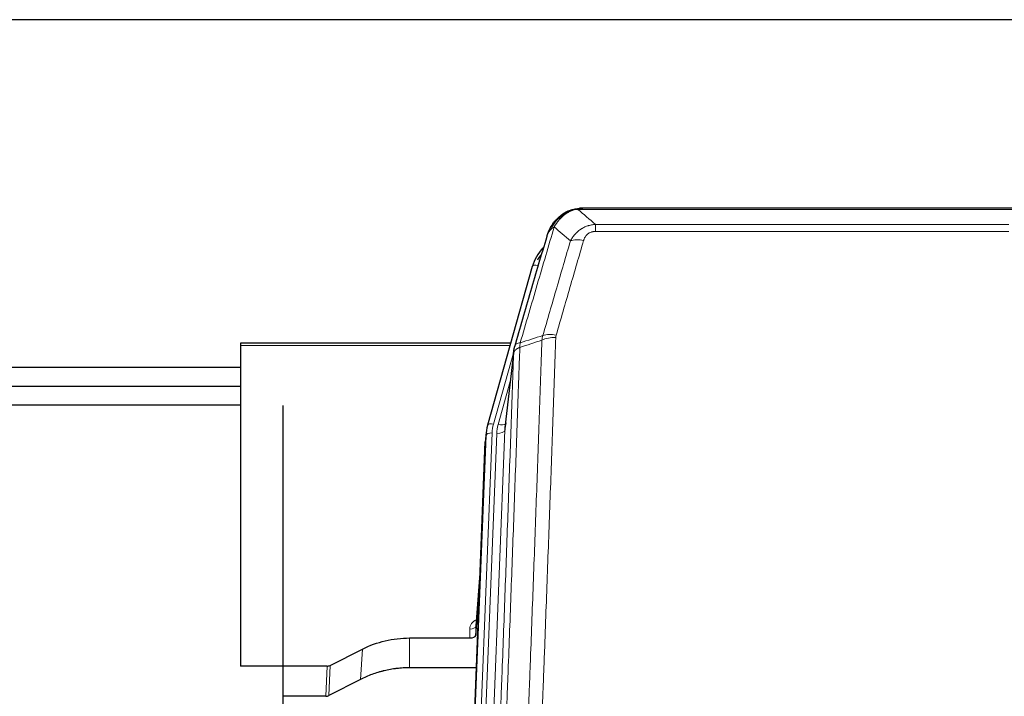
# Model space of a CAD drawing. Header units: inches. Extents: x 0 to 23760, y -13 to 16800.
# Tile 22 of 214: x 3741 to 4230, y 8030 to 8367. Entities that reach past the tile are written whole.
import ezdxf

# ---------------------------------------------------------------- set-up
doc = ezdxf.new("R2010")
doc.units = ezdxf.units.IN
doc.layers.add('254', color=7, linetype='Continuous', true_color=0xffffff)

msp = doc.modelspace()

# ---------------------------------------------------------------- linework, layer by layer
at = {"layer": '254', "color": 2, "linetype": 'Continuous', "lineweight": 25}
for p, q in [((5023.369, 8366.692), (3648.369, 8366.692)), ((4013.867, 8271.589), (4013.767, 8271.561)), ((4238.93, 8273.066), (4020.809, 8273.066)), ((3995.816, 8243.974), (3973.642, 8165.088)), ((3850.869, 8205.803), (3850.869, 8204.773)), ((3985.089, 8205.803), (3850.869, 8205.803)), ((3850.869, 8204.773), (3850.869, 8045.293)), ((3986.678, 8202.287), (3982.262, 8163.768)), ((3850.881, 8193.73), (3648.369, 8193.73)), ((3850.881, 8184.312), (3648.369, 8184.312)), ((3850.868, 8174.999), (3659.231, 8174.999)), ((3872.104, 7852.552), (3872.104, 8174.886)), ((3972.961, 8161.625), (3972.587, 8158.367)), ((3973.642, 8165.088), (3973.623, 8164.991)), ((3959.761, 7834.076), (3972.465, 8156.782)), ((3969.974, 8093.51), (3967.767, 8065.311)), ((3967.771, 8060.555), (3969.593, 8083.836)), ((3967.76, 8065.131), (3967.771, 8060.555)), ((3934.869, 8059.304), (3964.772, 8059.304)), ((3895.325, 8045.644), (3911.49, 8053.818)), ((3893.827, 8045.293), (3850.869, 8045.293)), ((3968.044, 8044.495), (3934.869, 8044.495)), ((3910.434, 8038.687), (3894.755, 8030.659)), ((3893.256, 8030.302), (3872.103, 8030.302))]:
    msp.add_line(p, q, dxfattribs=at)
at = {"layer": '254', "color": 110, "linetype": 'Continuous', "lineweight": 13}
for p, q in [((4013.767, 8271.561), (4013.698, 8271.404)), ((4241.272, 8272.403), (4018.467, 8272.403)), ((4027.198, 8264.935), (4232.541, 8264.935)), ((4027.198, 8264.935), (4027.198, 8261.402)), ((4232.541, 8261.402), (4027.198, 8261.402)), ((3998.704, 8244.547), (3993.978, 8227.736)), ((3984.802, 8204.773), (3850.869, 8204.773)), ((3986.603, 8201.495), (3976.53, 8165.661)), ((3986.549, 8200.775), (3982.172, 8162.594)), ((3984.903, 8186.807), (3978.877, 8165.369)), ((3975.833, 8161.26), (3962.952, 7834.077)), ((3965.311, 7834.078), (3978.18, 8160.968)), ((3982.172, 8162.594), (3969.239, 7834.077)), ((3960.006, 7834.074), (3972.839, 8160.04)), ((3972.839, 8160.04), (3972.465, 8156.782)), ((3969.967, 8093.319), (3967.76, 8065.131)), ((3964.772, 8059.304), (3964.762, 8063.72)), ((3934.869, 8059.304), (3934.869, 8044.495)), ((3911.49, 8053.818), (3910.434, 8038.687)), ((3893.256, 8030.302), (3893.827, 8045.293)), ((3895.325, 8045.644), (3894.755, 8030.659))]:
    msp.add_line(p, q, dxfattribs=at)
for centre, major_axis, ratio, start_param, end_param in [((4021.351, 8251.18), (-9.598, 2.808), 0.562843, 4.8755761, 5.6185342), ((3998.704, 8243.162), (-2.888, 0.812), 0.4480327, 4.837666, 6.2831701), ((4007.69, 8204.297), (9.604, -2.788), 0.5442898, 1.7274916, 2.473129), ((4007.502, 8203.125), (9.994, -0.345), 0.559112, 1.5901207, 2.34753), ((3976.53, 8164.276), (-2.888, 0.812), 0.4480327, 4.837666, 6.2831701), ((3999.851, 8160.51), (24.033, -0.038), 0.8858289, 2.8989744, 3.1081259), ((3978.877, 8167.216), (-3.851, 1.082), 0.4480327, 1.6960734, 2.8915811), ((3975.833, 8159.875), (-2.998, 0.118), 0.4614673, 4.7305545, 6.248991), ((4002.198, 8160.217), (24.033, -0.038), 0.8858289, 2.8989744, 3.1081259), ((3978.18, 8162.815), (-3.997, 0.157), 0.4614673, 1.5889619, 3.1073983), ((3970.765, 8063.72), (6.003, -0.046), 0.8757409, 2.0547277, 3.1504318), ((3964.762, 8065.175), (3, 0.007), 0.4848086, 4.7112485, 6.2484184)]:
    msp.add_ellipse(centre, major_axis=major_axis, ratio=ratio, start_param=start_param, end_param=end_param, dxfattribs=at)
at = {"layer": '254', "color": 2, "linetype": 'Continuous', "lineweight": 25}
for centre, major_axis, ratio, start_param, end_param in [((4022.011, 8237.961), (27.014, -0.465), 0.8900028, 2.4723378, 2.912319), ((4022.283, 8235.997), (27.01, -0.107), 0.887218, 2.5291489, 2.6592621), ((4002.198, 8162.064), (-20.035, -0.399), 0.8846078, 6.0216334, 6.2307848), ((3999.851, 8159.125), (27.027, -0.37), 0.8864308, 2.9096812, 3.1188327), ((3964.772, 8060.598), (-3, 0), 0.4313147, 1.5706417, 3.1078116), ((3893.824, 8047.921), (3, -0.011), 0.8761328, 4.7166989, 5.239903), ((3893.255, 8032.965), (3, -0.007), 0.8874311, 4.7150805, 5.2382846)]:
    msp.add_ellipse(centre, major_axis=major_axis, ratio=ratio, start_param=start_param, end_param=end_param, dxfattribs=at)
for points, knots in [([(4007.669, 8267.194), (4007.887, 8267.428), (4008.11, 8267.657), (4008.984, 8268.507), (4009.674, 8269.088), (4010.401, 8269.614)], [0, 0, 0, 0, 0.2626999, 0.2626999, 1, 1, 1, 1]), ([(4008.655, 8267.678), (4008.841, 8267.873), (4009.03, 8268.063), (4009.802, 8268.806), (4010.412, 8269.323), (4011.681, 8270.261), (4012.341, 8270.682), (4013.242, 8271.175), (4013.47, 8271.292), (4013.698, 8271.404)], [0, 0, 0, 0, 0.125, 0.125, 0.5, 0.5, 0.875, 0.875, 1, 1, 1, 1]), ([(4013.698, 8271.404), (4014.156, 8271.627), (4014.62, 8271.827), (4016.49, 8272.528), (4017.927, 8272.834), (4019.337, 8272.923)], [0, 0, 0, 0, 0.25, 0.25, 1, 1, 1, 1]), ([(4013.867, 8271.589), (4014.445, 8271.84), (4015.033, 8272.059), (4015.714, 8272.273), (4015.801, 8272.3), (4015.889, 8272.326)], [0, 0, 0, 0, 0.8717446, 0.8717446, 1, 1, 1, 1]), ([(4021.009, 8273.063), (4020.994, 8273.064), (4020.966, 8273.064), (4020.925, 8273.065), (4020.884, 8273.065), (4020.845, 8273.066), (4020.806, 8273.066), (4020.769, 8273.066), (4020.732, 8273.065), (4020.697, 8273.065), (4020.663, 8273.064), (4020.63, 8273.064), (4020.598, 8273.063), (4020.567, 8273.062), (4020.537, 8273.061), (4020.508, 8273.06), (4020.48, 8273.059), (4020.453, 8273.058), (4020.427, 8273.057), (4020.403, 8273.056), (4020.379, 8273.055), (4020.356, 8273.054), (4020.335, 8273.053), (4020.314, 8273.051), (4020.295, 8273.05), (4020.276, 8273.049), (4020.259, 8273.048), (4020.243, 8273.047), (4020.227, 8273.046), (4020.213, 8273.045), (4020.2, 8273.044), (4020.188, 8273.043), (4020.177, 8273.042), (4020.167, 8273.042), (4020.158, 8273.041), (4020.15, 8273.04), (4020.144, 8273.04), (4020.138, 8273.039), (4020.133, 8273.039), (4020.121, 8273.038), (4020.1, 8273.036), (4020.071, 8273.034), (4020.042, 8273.031), (4020.014, 8273.028), (4019.986, 8273.025), (4019.958, 8273.023), (4019.931, 8273.02), (4019.904, 8273.017), (4019.878, 8273.014), (4019.851, 8273.01), (4019.825, 8273.007), (4019.8, 8273.004), (4019.774, 8273.001), (4019.749, 8272.997), (4019.725, 8272.994), (4019.7, 8272.99), (4019.676, 8272.987), (4019.653, 8272.983), (4019.629, 8272.979), (4019.606, 8272.975), (4019.584, 8272.972), (4019.561, 8272.968), (4019.539, 8272.964), (4019.518, 8272.96), (4019.496, 8272.956), (4019.475, 8272.952), (4019.455, 8272.948), (4019.434, 8272.944), (4019.414, 8272.94), (4019.394, 8272.936), (4019.375, 8272.932), (4019.356, 8272.928), (4019.344, 8272.925), (4019.337, 8272.923)], [0, 0, 0, 0, 0.0247661, 0.0489206, 0.0724636, 0.0953949, 0.1177147, 0.1394229, 0.1605195, 0.1810045, 0.2008779, 0.2201398, 0.23879, 0.2568287, 0.2742558, 0.2910713, 0.3072753, 0.3228676, 0.3378484, 0.3522176, 0.3659752, 0.3791212, 0.3916556, 0.4035785, 0.4148897, 0.4255894, 0.4356775, 0.445154, 0.454019, 0.4622723, 0.4699141, 0.4769443, 0.4833629, 0.48917, 0.4943654, 0.4989493, 0.5029216, 0.5062824, 0.5090316, 0.5111692, 0.5284651, 0.5456049, 0.5625886, 0.5794163, 0.5960881, 0.612604, 0.6289642, 0.6451687, 0.6612176, 0.6771111, 0.6928491, 0.7084319, 0.7238594, 0.7391318, 0.7542492, 0.7692118, 0.7840195, 0.7986726, 0.8131712, 0.8275153, 0.8417051, 0.8557408, 0.8696224, 0.8833501, 0.8969241, 0.9103445, 0.9236114, 0.936725, 0.9496856, 0.9624932, 0.975148, 0.9876502, 1, 1, 1, 1]), ([(4003.147, 8258.995), (4003.153, 8259.017), (4003.165, 8259.061), (4003.183, 8259.127), (4003.201, 8259.193), (4003.22, 8259.258), (4003.238, 8259.323), (4003.257, 8259.388), (4003.276, 8259.452), (4003.295, 8259.516), (4003.315, 8259.58), (4003.334, 8259.644), (4003.354, 8259.707), (4003.373, 8259.77), (4003.393, 8259.833), (4003.413, 8259.895), (4003.434, 8259.957), (4003.454, 8260.019), (4003.475, 8260.081), (4003.495, 8260.142), (4003.516, 8260.203), (4003.537, 8260.264), (4003.558, 8260.325), (4003.579, 8260.385), (4003.601, 8260.445), (4003.622, 8260.504), (4003.644, 8260.563), (4003.665, 8260.622), (4003.687, 8260.681), (4003.709, 8260.74), (4003.731, 8260.798), (4003.754, 8260.856), (4003.776, 8260.913), (4003.798, 8260.971), (4003.821, 8261.028), (4003.844, 8261.084), (4003.866, 8261.141), (4003.889, 8261.197), (4003.912, 8261.253), (4003.935, 8261.308), (4003.958, 8261.364), (4003.981, 8261.419), (4004.005, 8261.474), (4004.028, 8261.528), (4004.052, 8261.582), (4004.075, 8261.636), (4004.099, 8261.69), (4004.122, 8261.743), (4004.146, 8261.796), (4004.17, 8261.849), (4004.194, 8261.901), (4004.218, 8261.954), (4004.242, 8262.005), (4004.266, 8262.057), (4004.29, 8262.108), (4004.315, 8262.16), (4004.339, 8262.21), (4004.363, 8262.261), (4004.388, 8262.311), (4004.412, 8262.361), (4004.437, 8262.411), (4004.461, 8262.46), (4004.486, 8262.509), (4004.51, 8262.558), (4004.535, 8262.607), (4004.56, 8262.655), (4004.585, 8262.703), (4004.609, 8262.751), (4004.634, 8262.799), (4004.659, 8262.846), (4004.684, 8262.893), (4004.709, 8262.939), (4004.734, 8262.986), (4004.759, 8263.032), (4004.784, 8263.078), (4004.809, 8263.123), (4004.834, 8263.169), (4004.859, 8263.214), (4004.884, 8263.259), (4004.909, 8263.303), (4004.934, 8263.347), (4004.959, 8263.391), (4004.984, 8263.435), (4005.009, 8263.479), (4005.034, 8263.522), (4005.059, 8263.565), (4005.084, 8263.607), (4005.109, 8263.65), (4005.135, 8263.692), (4005.16, 8263.734), (4005.185, 8263.775), (4005.21, 8263.817), (4005.235, 8263.858), (4005.26, 8263.899), (4005.285, 8263.939), (4005.31, 8263.98), (4005.335, 8264.02), (4005.36, 8264.06), (4005.385, 8264.099), (4005.409, 8264.138), (4005.434, 8264.177), (4005.459, 8264.216), (4005.484, 8264.255), (4005.509, 8264.293), (4005.534, 8264.331), (4005.558, 8264.369), (4005.583, 8264.406), (4005.608, 8264.444), (4005.632, 8264.481), (4005.657, 8264.517), (4005.681, 8264.554), (4005.706, 8264.59), (4005.73, 8264.626), (4005.755, 8264.662), (4005.779, 8264.698), (4005.803, 8264.733), (4005.828, 8264.768), (4005.852, 8264.803), (4005.876, 8264.837), (4005.9, 8264.872), (4005.924, 8264.906), (4005.948, 8264.94), (4005.972, 8264.973), (4005.996, 8265.007), (4006.02, 8265.04), (4006.043, 8265.073), (4006.067, 8265.105), (4006.091, 8265.138), (4006.114, 8265.17), (4006.138, 8265.202), (4006.161, 8265.233), (4006.184, 8265.265), (4006.208, 8265.296), (4006.231, 8265.327), (4006.254, 8265.358), (4006.277, 8265.388), (4006.3, 8265.419), (4006.323, 8265.449), (4006.345, 8265.479), (4006.368, 8265.508), (4006.391, 8265.538), (4006.413, 8265.567), (4006.436, 8265.596), (4006.458, 8265.624), (4006.48, 8265.653), (4006.503, 8265.681), (4006.525, 8265.709), (4006.547, 8265.737), (4006.569, 8265.765), (4006.591, 8265.792), (4006.612, 8265.819), (4006.634, 8265.846), (4006.656, 8265.873), (4006.677, 8265.899), (4006.698, 8265.925), (4006.72, 8265.951), (4006.741, 8265.977), (4006.762, 8266.003), (4006.783, 8266.028), (4006.804, 8266.053), (4006.824, 8266.078), (4006.845, 8266.103), (4006.866, 8266.128), (4006.886, 8266.152), (4006.906, 8266.176), (4006.927, 8266.2), (4006.947, 8266.224), (4006.967, 8266.247), (4006.987, 8266.271), (4007.006, 8266.294), (4007.026, 8266.316), (4007.046, 8266.339), (4007.065, 8266.361), (4007.084, 8266.384), (4007.103, 8266.406), (4007.122, 8266.428), (4007.141, 8266.449), (4007.16, 8266.471), (4007.173, 8266.485), (4007.179, 8266.492)], [0, 0, 0, 0, 0.0080212, 0.0160154, 0.0239827, 0.0319231, 0.0398365, 0.0477229, 0.0555824, 0.0634149, 0.0712205, 0.0789992, 0.0867509, 0.0944756, 0.1021734, 0.1098443, 0.1174881, 0.1251051, 0.1326951, 0.1402581, 0.1477942, 0.1553034, 0.1627856, 0.1702408, 0.1776691, 0.1850704, 0.1924448, 0.1997923, 0.2071128, 0.2144063, 0.2216729, 0.2289126, 0.2361253, 0.243311, 0.2504698, 0.2576016, 0.2647065, 0.2717845, 0.2788355, 0.2858595, 0.2928566, 0.2998268, 0.30677, 0.3136862, 0.3205755, 0.3274379, 0.3342733, 0.3410817, 0.3478632, 0.3546178, 0.3613454, 0.3680461, 0.3747198, 0.3813665, 0.3879863, 0.3945792, 0.4011451, 0.4076841, 0.4141961, 0.4206811, 0.4271393, 0.4335704, 0.4399746, 0.4463519, 0.4527022, 0.4590256, 0.465322, 0.4715915, 0.477834, 0.4840496, 0.4902382, 0.4963999, 0.5025346, 0.5086424, 0.5147232, 0.5207771, 0.526804, 0.532804, 0.5387771, 0.5447232, 0.5506423, 0.5565345, 0.5623997, 0.568238, 0.5740494, 0.5798338, 0.5855912, 0.5913217, 0.5970253, 0.6027019, 0.6083515, 0.6139742, 0.61957, 0.6251388, 0.6306807, 0.6361956, 0.6416836, 0.6471446, 0.6525787, 0.6579858, 0.663366, 0.6687192, 0.6740455, 0.6793448, 0.6846172, 0.6898627, 0.6950812, 0.7002727, 0.7054373, 0.710575, 0.7156857, 0.7207694, 0.7258262, 0.7308561, 0.735859, 0.740835, 0.745784, 0.7507061, 0.7556012, 0.7604694, 0.7653107, 0.7701249, 0.7749123, 0.7796727, 0.7844061, 0.7891127, 0.7937922, 0.7984448, 0.8030705, 0.8076692, 0.812241, 0.8167858, 0.8213037, 0.8257947, 0.8302587, 0.8346957, 0.8391058, 0.843489, 0.8478452, 0.8521745, 0.8564768, 0.8607522, 0.8650006, 0.8692221, 0.8734166, 0.8775842, 0.8817249, 0.8858386, 0.8899254, 0.8939852, 0.8980181, 0.902024, 0.906003, 0.909955, 0.9138802, 0.9177783, 0.9216495, 0.9254938, 0.9293111, 0.9331015, 0.936865, 0.9406015, 0.944311, 0.9479937, 0.9516493, 0.9552781, 0.9588799, 0.9624547, 0.9660026, 0.9695236, 0.9730176, 0.9764847, 0.9799249, 0.9833381, 0.9867243, 0.9900837, 0.993416, 0.9967215, 1, 1, 1, 1]), ([(4003.786, 8260.769), (4004.399, 8262.509), (4005.295, 8264.198), (4006.824, 8266.233), (4007.234, 8266.724), (4007.669, 8267.194)], [0, 0, 0, 0, 0.75, 0.75, 1, 1, 1, 1]), ([(4007.29, 8266.723), (4007.346, 8266.826), (4007.415, 8266.929), (4007.551, 8267.084), (4007.607, 8267.14), (4007.669, 8267.194)], [0, 0, 0, 0, 0.6295096, 0.6295096, 1, 1, 1, 1]), ([(3987.105, 8204.226), (3989.791, 8213.437), (3992.47, 8222.606), (3996.481, 8236.299), (3997.817, 8240.853), (4000.484, 8249.94), (4001.817, 8254.473), (4003.147, 8258.995)], [0, 0, 0, 0, 0.5, 0.5, 0.75, 0.75, 1, 1, 1, 1]), ([(4003.147, 8258.995), (4003.232, 8259.456), (4003.374, 8259.906), (4003.637, 8260.485), (4003.709, 8260.628), (4003.786, 8260.769)], [0, 0, 0, 0, 0.75, 0.75, 1, 1, 1, 1]), ([(3986.549, 8200.775), (3986.549, 8200.786), (3986.55, 8200.825), (3986.554, 8200.911), (3986.561, 8201.051), (3986.572, 8201.244), (3986.591, 8201.49), (3986.62, 8201.789), (3986.661, 8202.14), (3986.705, 8202.441), (3986.744, 8202.672), (3986.769, 8202.815), (3986.795, 8202.954), (3986.822, 8203.089), (3986.85, 8203.22), (3986.877, 8203.347), (3986.906, 8203.471), (3986.934, 8203.59), (3986.962, 8203.706), (3986.991, 8203.817), (3987.02, 8203.925), (3987.048, 8204.029), (3987.076, 8204.128), (3987.095, 8204.194), (3987.105, 8204.226)], [0, 0, 0, 0, 0.0092499, 0.0337179, 0.073404, 0.128308, 0.1984299, 0.2837694, 0.3843264, 0.5001005, 0.5424888, 0.5838484, 0.6241794, 0.6634821, 0.7017567, 0.7390032, 0.7752221, 0.8104134, 0.8445775, 0.8777146, 0.909825, 0.9409091, 0.9709673, 1, 1, 1, 1]), ([(3911.49, 8053.818), (3915.023, 8055.605), (3918.825, 8056.984), (3926.708, 8058.834), (3930.788, 8059.304), (3934.869, 8059.304)], [0, 0, 0, 0, 0.5, 0.5, 1, 1, 1, 1]), ([(3934.869, 8044.495), (3933.799, 8044.495), (3931.664, 8044.432), (3929.539, 8044.246), (3928.213, 8044.091), (3927.948, 8044.058), (3927.419, 8043.988), (3926.628, 8043.878), (3925.84, 8043.75), (3924.269, 8043.473), (3923.229, 8043.258), (3922.067, 8042.981), (3921.938, 8042.95), (3921.681, 8042.886), (3921.295, 8042.79), (3920.399, 8042.555), (3919.639, 8042.338), (3918.129, 8041.882), (3916.142, 8041.218), (3914.208, 8040.441), (3912.3, 8039.607), (3911.36, 8039.161), (3910.434, 8038.687)], [0, 0, 0, 0, 0.125, 0.25, 0.25, 0.28125, 0.28125, 0.3125, 0.375, 0.375, 0.5, 0.5, 0.515625, 0.515625, 0.53125, 0.5625, 0.625, 0.625, 0.75, 0.875, 0.875, 1, 1, 1, 1])]:
    msp.add_open_spline(points, degree=3, knots=knots, dxfattribs=at)
at = {"layer": '254', "color": 110, "linetype": 'Continuous', "lineweight": 13}
for points, knots in [([(4009.879, 8267.891), (4010.029, 8268.049), (4010.18, 8268.204), (4010.795, 8268.813), (4011.274, 8269.241), (4012.268, 8270.028), (4012.783, 8270.386), (4013.49, 8270.811), (4013.668, 8270.913), (4013.849, 8271.01)], [0, 0, 0, 0, 0.125, 0.125, 0.5, 0.5, 0.875, 0.875, 1, 1, 1, 1]), ([(4013.698, 8271.404), (4013.697, 8271.374), (4013.698, 8271.342), (4013.712, 8271.256), (4013.728, 8271.201), (4013.776, 8271.097), (4013.808, 8271.048), (4013.849, 8271.01)], [0, 0, 0, 0, 0.25, 0.25, 0.625, 0.625, 1, 1, 1, 1]), ([(4013.849, 8271.01), (4014.209, 8271.204), (4014.576, 8271.381), (4016.07, 8272.007), (4017.246, 8272.301), (4018.467, 8272.403)], [0, 0, 0, 0, 0.25, 0.25, 1, 1, 1, 1]), ([(4019.337, 8272.923), (4019.329, 8272.921), (4019.313, 8272.918), (4019.29, 8272.912), (4019.266, 8272.907), (4019.243, 8272.901), (4019.221, 8272.895), (4019.199, 8272.889), (4019.177, 8272.883), (4019.155, 8272.877), (4019.134, 8272.871), (4019.113, 8272.864), (4019.092, 8272.858), (4019.072, 8272.851), (4019.052, 8272.845), (4019.032, 8272.838), (4019.013, 8272.832), (4018.994, 8272.825), (4018.975, 8272.818), (4018.957, 8272.811), (4018.939, 8272.804), (4018.921, 8272.797), (4018.904, 8272.79), (4018.887, 8272.782), (4018.87, 8272.775), (4018.854, 8272.768), (4018.838, 8272.76), (4018.822, 8272.753), (4018.807, 8272.745), (4018.792, 8272.738), (4018.777, 8272.73), (4018.763, 8272.722), (4018.749, 8272.714), (4018.735, 8272.706), (4018.722, 8272.698), (4018.708, 8272.69), (4018.696, 8272.682), (4018.683, 8272.674), (4018.671, 8272.666), (4018.66, 8272.657), (4018.648, 8272.649), (4018.637, 8272.641), (4018.627, 8272.632), (4018.616, 8272.624), (4018.606, 8272.615), (4018.596, 8272.606), (4018.587, 8272.598), (4018.578, 8272.589), (4018.569, 8272.58), (4018.561, 8272.571), (4018.553, 8272.562), (4018.545, 8272.553), (4018.538, 8272.544), (4018.531, 8272.535), (4018.524, 8272.526), (4018.517, 8272.517), (4018.511, 8272.508), (4018.506, 8272.498), (4018.5, 8272.489), (4018.495, 8272.48), (4018.49, 8272.47), (4018.486, 8272.461), (4018.482, 8272.451), (4018.478, 8272.442), (4018.475, 8272.432), (4018.472, 8272.422), (4018.469, 8272.413), (4018.467, 8272.406), (4018.467, 8272.403)], [0, 0, 0, 0, 0.0185022, 0.0368847, 0.0551481, 0.073293, 0.0913199, 0.1092294, 0.1270222, 0.1446988, 0.1622598, 0.1797059, 0.1970378, 0.2142561, 0.2313614, 0.2483544, 0.265236, 0.2820066, 0.2986672, 0.3152184, 0.331661, 0.3479958, 0.3642235, 0.380345, 0.3963611, 0.4122725, 0.4280803, 0.4437851, 0.459388, 0.4748898, 0.4902915, 0.5055939, 0.5207981, 0.535905, 0.5509156, 0.565831, 0.5806521, 0.5953801, 0.6100159, 0.6245607, 0.6390157, 0.6533819, 0.6676604, 0.6818526, 0.6959596, 0.7099825, 0.7239227, 0.7377815, 0.75156, 0.7652597, 0.7788818, 0.7924277, 0.8058989, 0.8192966, 0.8326224, 0.8458776, 0.8590638, 0.8721825, 0.8852351, 0.8982233, 0.9111485, 0.9240124, 0.9368166, 0.9495628, 0.9622525, 0.9748874, 0.9874694, 1, 1, 1, 1]), ([(4006.704, 8263.684), (4005.306, 8258.929), (4003.907, 8254.163), (4001.104, 8244.607), (3999.701, 8239.818), (3995.488, 8225.415), (3992.672, 8215.767), (3989.85, 8206.074)], [0, 0, 0, 0, 0.25, 0.25, 0.5, 0.5, 1, 1, 1, 1]), ([(4004.997, 8262.353), (4005.695, 8263.806), (4006.566, 8265.2), (4007.927, 8266.883), (4008.284, 8267.289), (4008.655, 8267.678)], [0, 0, 0, 0, 0.75, 0.75, 1, 1, 1, 1]), ([(4004.997, 8262.353), (4005.12, 8262.476), (4005.248, 8262.595), (4005.58, 8262.887), (4005.791, 8263.056), (4006.232, 8263.38), (4006.463, 8263.535), (4006.704, 8263.684)], [0, 0, 0, 0, 0.25, 0.25, 0.625, 0.625, 1, 1, 1, 1]), ([(4006.704, 8263.684), (4007.397, 8264.799), (4008.163, 8265.897), (4009.29, 8267.247), (4009.58, 8267.575), (4009.879, 8267.891)], [0, 0, 0, 0, 0.75, 0.75, 1, 1, 1, 1]), ([(4007.669, 8267.194), (4007.7, 8267.22), (4007.732, 8267.246), (4007.867, 8267.348), (4007.98, 8267.418), (4008.229, 8267.54), (4008.365, 8267.592), (4008.557, 8267.651), (4008.606, 8267.665), (4008.655, 8267.678)], [0, 0, 0, 0, 0.125, 0.125, 0.5, 0.5, 0.875, 0.875, 1, 1, 1, 1]), ([(4008.655, 8267.678), (4008.754, 8267.705), (4008.855, 8267.728), (4009.112, 8267.778), (4009.269, 8267.802), (4009.58, 8267.846), (4009.733, 8267.867), (4009.879, 8267.891)], [0, 0, 0, 0, 0.25, 0.25, 0.625, 0.625, 1, 1, 1, 1]), ([(4014.771, 8256.722), (4015.069, 8257.289), (4015.395, 8257.837), (4016.108, 8258.888), (4016.494, 8259.392), (4017.123, 8260.115), (4017.395, 8260.409), (4017.68, 8260.693), (4017.795, 8260.806), (4017.853, 8260.862), (4018.029, 8261.029), (4018.147, 8261.138), (4018.75, 8261.674), (4019.259, 8262.071), (4019.931, 8262.525), (4020.067, 8262.614), (4020.274, 8262.744), (4020.344, 8262.787), (4020.483, 8262.871), (4020.554, 8262.913), (4020.906, 8263.118), (4021.193, 8263.272), (4022.069, 8263.705), (4022.674, 8263.955), (4023.377, 8264.192), (4023.456, 8264.218), (4023.613, 8264.268), (4023.693, 8264.293), (4023.931, 8264.364), (4024.09, 8264.409), (4024.57, 8264.536), (4024.892, 8264.61), (4025.867, 8264.802), (4026.528, 8264.889), (4027.198, 8264.935)], [0, 0, 0, 0, 0.125, 0.125, 0.25, 0.25, 0.3125, 0.328125, 0.328125, 0.34375, 0.34375, 0.375, 0.375, 0.5, 0.5, 0.53125, 0.53125, 0.546875, 0.546875, 0.5625, 0.5625, 0.625, 0.625, 0.75, 0.75, 0.765625, 0.765625, 0.78125, 0.78125, 0.8125, 0.8125, 0.875, 0.875, 1, 1, 1, 1]), ([(4003.786, 8260.769), (4003.825, 8260.84), (4003.866, 8260.91), (4004.033, 8261.187), (4004.172, 8261.391), (4004.476, 8261.788), (4004.64, 8261.981), (4004.875, 8262.231), (4004.935, 8262.292), (4004.997, 8262.353)], [0, 0, 0, 0, 0.125, 0.125, 0.5, 0.5, 0.875, 0.875, 1, 1, 1, 1]), ([(4021.351, 8256.966), (4021.372, 8257.039), (4021.394, 8257.111), (4021.44, 8257.254), (4021.464, 8257.325), (4021.54, 8257.539), (4021.594, 8257.679), (4021.712, 8257.958), (4021.776, 8258.095), (4021.912, 8258.367), (4021.985, 8258.501), (4022.143, 8258.765), (4022.227, 8258.895), (4022.362, 8259.087), (4022.409, 8259.151), (4022.505, 8259.277), (4022.555, 8259.339), (4022.709, 8259.523), (4022.817, 8259.642), (4023.045, 8259.871), (4023.164, 8259.982), (4023.354, 8260.141), (4023.451, 8260.218), (4023.552, 8260.293), (4023.62, 8260.343), (4023.655, 8260.367), (4023.829, 8260.487), (4023.974, 8260.577), (4024.421, 8260.825), (4024.737, 8260.964), (4025.158, 8261.104), (4025.243, 8261.13), (4025.416, 8261.179), (4025.503, 8261.202), (4025.764, 8261.263), (4025.94, 8261.297), (4026.295, 8261.35), (4026.474, 8261.37), (4026.834, 8261.396), (4027.015, 8261.402), (4027.198, 8261.402)], [0, 0, 0, 0, 0.03125, 0.03125, 0.0625, 0.0625, 0.125, 0.125, 0.1875, 0.1875, 0.25, 0.25, 0.3125, 0.3125, 0.34375, 0.34375, 0.375, 0.375, 0.4375, 0.4375, 0.5, 0.5, 0.53125, 0.546875, 0.546875, 0.5625, 0.5625, 0.625, 0.625, 0.75, 0.75, 0.78125, 0.78125, 0.8125, 0.8125, 0.875, 0.875, 0.9375, 0.9375, 1, 1, 1, 1]), ([(4001.093, 8209.725), (4003.382, 8217.618), (4005.666, 8225.481), (4009.085, 8237.23), (4010.224, 8241.139), (4012.499, 8248.942), (4013.636, 8252.836), (4014.771, 8256.722)], [0, 0, 0, 0, 0.5, 0.5, 0.75, 0.75, 1, 1, 1, 1]), ([(4021.351, 8256.966), (4020.217, 8253.074), (4019.082, 8249.174), (4016.809, 8241.359), (4015.672, 8237.444), (4012.257, 8225.676), (4009.975, 8217.801), (4007.69, 8209.895)], [0, 0, 0, 0, 0.25, 0.25, 0.5, 0.5, 1, 1, 1, 1]), ([(4007.502, 8208.718), (4007.509, 8208.917), (4007.528, 8209.115), (4007.59, 8209.507), (4007.634, 8209.702), (4007.69, 8209.895)], [0, 0, 0, 0, 0.5, 0.5, 1, 1, 1, 1]), ([(3989.85, 8206.074), (3989.441, 8206.04), (3989.068, 8205.97), (3988.41, 8205.766), (3988.125, 8205.632), (3987.653, 8205.31), (3987.467, 8205.122), (3987.204, 8204.703), (3987.126, 8204.472), (3987.105, 8204.226)], [0, 0, 0, 0, 0.25, 0.25, 0.5, 0.5, 0.75, 0.75, 1, 1, 1, 1]), ([(3988.661, 7888.754), (3989.219, 7902.567), (3990.321, 7930.063), (3991.931, 7970.914), (3992.974, 7997.889), (3993.746, 8018.021), (3994.129, 8028.063), (3994.508, 8038.069), (3994.759, 8044.731), (3994.885, 8048.057), (3995.509, 8064.672), (3996.001, 8077.892), (3996.727, 8097.616), (3996.967, 8104.172), (3997.444, 8117.246), (3997.68, 8123.764), (3998.383, 8143.262), (3999.305, 8169.109), (4000.196, 8194.655), (4000.635, 8207.352)], [0, 0, 0, 0, 0.125, 0.25, 0.375, 0.375, 0.4375, 0.46875, 0.46875, 0.5, 0.5, 0.625, 0.625, 0.6875, 0.6875, 0.75, 0.75, 0.875, 1, 1, 1, 1]), ([(3989.638, 8203.783), (3989.659, 8204.185), (3989.674, 8204.571), (3989.732, 8205.33), (3989.775, 8205.702), (3989.85, 8206.074)], [0, 0, 0, 0, 0.5, 0.5, 1, 1, 1, 1]), ([(4007.502, 8208.718), (4007.065, 8196.005), (4006.174, 8170.427), (4005.254, 8144.547), (4004.552, 8125.024), (4004.316, 8118.498), (4003.84, 8105.407), (4003.6, 8098.843), (4002.875, 8079.093), (4002.383, 8065.856), (4001.76, 8049.221), (4001.635, 8045.89), (4001.383, 8039.219), (4001.005, 8029.201), (4000.623, 8019.146), (3999.852, 7998.988), (3998.81, 7971.98), (3997.202, 7931.076), (3996.101, 7903.546), (3995.544, 7889.715)], [0, 0, 0, 0, 0.125, 0.25, 0.25, 0.3125, 0.3125, 0.375, 0.375, 0.5, 0.5, 0.53125, 0.53125, 0.5625, 0.625, 0.625, 0.75, 0.875, 1, 1, 1, 1]), ([(3974.353, 7878.107), (3974.923, 7892.107), (3976.048, 7919.974), (3977.142, 7947.578), (3977.951, 7968.182), (3978.353, 7978.459), (3978.817, 7990.406), (3979.014, 7995.516), (3979.146, 7998.922), (3979.212, 8000.623), (3979.539, 8009.125), (3979.93, 8019.301), (3980.38, 8031.127), (3980.572, 8036.185), (3980.7, 8039.555), (3980.763, 8041.239), (3981.336, 8056.382), (3982.337, 8083.151), (3983.792, 8122.844), (3985.198, 8162.078), (3986.104, 8187.927), (3986.549, 8200.775)], [0, 0, 0, 0, 0.125, 0.25, 0.25, 0.3125, 0.34375, 0.359375, 0.359375, 0.375, 0.375, 0.4375, 0.46875, 0.484375, 0.484375, 0.5, 0.5, 0.625, 0.75, 0.875, 1, 1, 1, 1]), ([(3989.638, 8203.783), (3989.582, 8202.171), (3989.526, 8200.558), (3989.414, 8197.329), (3989.246, 8192.482), (3988.85, 8181.147), (3988.507, 8171.387), (3987.813, 8151.811), (3986.873, 8125.555), (3985.415, 8085.71), (3984.41, 8058.839), (3983.836, 8043.638), (3983.773, 8041.947), (3983.645, 8038.565), (3983.452, 8033.487), (3983.001, 8021.617), (3982.609, 8011.402), (3982.281, 8002.868), (3982.215, 8001.16), (3982.083, 7997.742), (3981.885, 7992.612), (3981.419, 7980.62), (3981.017, 7970.303), (3980.205, 7949.622), (3979.108, 7921.913), (3977.98, 7893.94), (3977.409, 7879.887)], [0, 0, 0, 0, 0.015625, 0.015625, 0.03125, 0.0625, 0.125, 0.125, 0.25, 0.375, 0.5, 0.5, 0.515625, 0.515625, 0.53125, 0.5625, 0.625, 0.625, 0.640625, 0.640625, 0.65625, 0.6875, 0.75, 0.75, 0.875, 1, 1, 1, 1]), ([(3989.638, 8203.783), (3989.625, 8203.779), (3989.6, 8203.769), (3989.562, 8203.755), (3989.524, 8203.74), (3989.486, 8203.725), (3989.447, 8203.71), (3989.409, 8203.695), (3989.37, 8203.679), (3989.332, 8203.663), (3989.293, 8203.647), (3989.254, 8203.63), (3989.215, 8203.613), (3989.176, 8203.596), (3989.137, 8203.579), (3989.098, 8203.561), (3989.059, 8203.543), (3989.02, 8203.525), (3988.981, 8203.506), (3988.942, 8203.488), (3988.903, 8203.469), (3988.863, 8203.449), (3988.824, 8203.429), (3988.785, 8203.409), (3988.746, 8203.389), (3988.706, 8203.368), (3988.667, 8203.348), (3988.628, 8203.326), (3988.589, 8203.305), (3988.55, 8203.283), (3988.511, 8203.261), (3988.472, 8203.238), (3988.434, 8203.215), (3988.395, 8203.192), (3988.356, 8203.169), (3988.318, 8203.145), (3988.279, 8203.121), (3988.241, 8203.096), (3988.203, 8203.072), (3988.165, 8203.046), (3988.127, 8203.021), (3988.09, 8202.995), (3988.052, 8202.969), (3988.015, 8202.943), (3987.978, 8202.916), (3987.941, 8202.889), (3987.904, 8202.861), (3987.868, 8202.833), (3987.831, 8202.805), (3987.795, 8202.777), (3987.76, 8202.748), (3987.724, 8202.719), (3987.689, 8202.689), (3987.654, 8202.659), (3987.62, 8202.629), (3987.585, 8202.598), (3987.551, 8202.567), (3987.518, 8202.536), (3987.485, 8202.504), (3987.449, 8202.47), (3987.412, 8202.433), (3987.374, 8202.394), (3987.337, 8202.354), (3987.3, 8202.314), (3987.264, 8202.275), (3987.229, 8202.234), (3987.195, 8202.194), (3987.161, 8202.153), (3987.129, 8202.113), (3987.097, 8202.072), (3987.066, 8202.03), (3987.036, 8201.989), (3987.007, 8201.948), (3986.979, 8201.906), (3986.951, 8201.864), (3986.924, 8201.822), (3986.899, 8201.78), (3986.874, 8201.737), (3986.85, 8201.695), (3986.827, 8201.652), (3986.804, 8201.609), (3986.783, 8201.566), (3986.762, 8201.523), (3986.743, 8201.48), (3986.724, 8201.437), (3986.706, 8201.393), (3986.689, 8201.35), (3986.673, 8201.306), (3986.658, 8201.262), (3986.643, 8201.218), (3986.63, 8201.174), (3986.617, 8201.13), (3986.605, 8201.086), (3986.595, 8201.042), (3986.585, 8200.998), (3986.576, 8200.953), (3986.567, 8200.909), (3986.56, 8200.864), (3986.554, 8200.82), (3986.55, 8200.79), (3986.549, 8200.775)], [0, 0, 0, 0, 0.0069372, 0.0139334, 0.0209887, 0.028103, 0.0352764, 0.0425088, 0.0498003, 0.0571509, 0.0645605, 0.0720292, 0.0795569, 0.0871437, 0.0947896, 0.1024945, 0.1102584, 0.1180815, 0.1259636, 0.1339048, 0.141905, 0.1499643, 0.1580827, 0.1662601, 0.1744966, 0.1827922, 0.1911468, 0.1995605, 0.2080333, 0.2165651, 0.225156, 0.233806, 0.2425151, 0.2512832, 0.2601104, 0.2689967, 0.277942, 0.2869465, 0.29601, 0.3051325, 0.3143142, 0.3235549, 0.3328547, 0.3422136, 0.3516315, 0.3611085, 0.3706446, 0.3802398, 0.3898941, 0.3996074, 0.4093798, 0.4192113, 0.4291019, 0.4390515, 0.4490602, 0.459128, 0.4692549, 0.4794409, 0.4896859, 0.4999901, 0.5124905, 0.524991, 0.5374914, 0.5499918, 0.5624922, 0.5749926, 0.587493, 0.5999934, 0.6124937, 0.6249941, 0.6374944, 0.6499948, 0.6624951, 0.6749954, 0.6874957, 0.699996, 0.7124963, 0.7249966, 0.7374968, 0.7499971, 0.7624973, 0.7749976, 0.7874978, 0.799998, 0.8124982, 0.8249984, 0.8374986, 0.8499988, 0.8624989, 0.8749991, 0.8874992, 0.8999993, 0.9124995, 0.9249996, 0.9374997, 0.9499998, 0.9624998, 0.9749999, 0.9875, 1, 1, 1, 1])]:
    msp.add_open_spline(points, degree=3, knots=knots, dxfattribs=at)
at = {"layer": '254', "color": 2, "linetype": 'Continuous', "lineweight": 25}
for points, degree in [([(4013.769, 8271.563), (4011.902, 8270.728), (4010.255, 8269.508)], 2), ([(4019.274, 8272.986), (4019.856, 8273.041), (4020.435, 8273.067), (4021.009, 8273.063)], 3)]:
    msp.add_open_spline(points, degree=degree, dxfattribs=at)
at = {"layer": '254', "color": 110, "linetype": 'Continuous', "lineweight": 13}
for points in [[(4018.467, 8272.403), (4021.36, 8269.911), (4024.27, 8267.422), (4027.198, 8264.935)], [(4014.771, 8256.722), (4012.067, 8259.04), (4009.378, 8261.361), (4006.704, 8263.684)], [(3989.85, 8206.074), (3993.597, 8207.289), (3997.345, 8208.506), (4001.093, 8209.725)], [(4000.635, 8207.352), (4000.675, 8207.759), (4000.793, 8208.561), (4000.981, 8209.341), (4001.093, 8209.725)], [(4000.635, 8207.352), (3996.969, 8206.161), (3993.303, 8204.971), (3989.638, 8203.783)]]:
    msp.add_open_spline(points, degree=3, dxfattribs=at)

doc.saveas('drawing.dxf')
